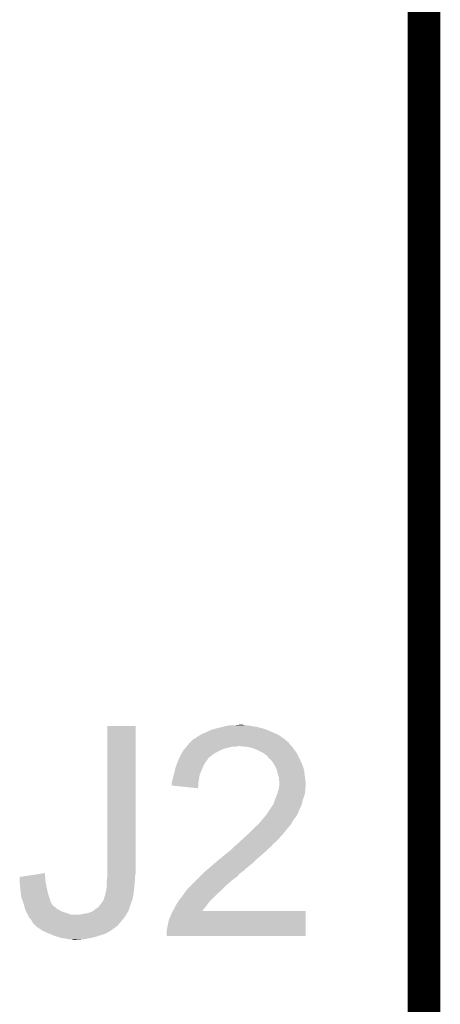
# Model space of a CAD drawing. Extents: x -1.3 to 24.2, y -3.9 to 53.4.
# Tile 50 of 61: x 22.3 to 24.2, y 36.8 to 41.4. Entities that reach past the tile are written whole.
import ezdxf

# ---------------------------------------------------------------- set-up
doc = ezdxf.new("R2010")
doc.units = 0
doc.layers.add('UART_I2C_SPI_2_CLICK_V100_GKO', color=5, linetype='CONTINUOUS')
doc.layers.add('UART_I2C_SPI_2_CLICK_V100_GTO', color=14, linetype='CONTINUOUS')

msp = doc.modelspace()

# ---------------------------------------------------------------- linework, layer by layer
at = {"layer": 'UART_I2C_SPI_2_CLICK_V100_GKO', "const_width": 0.1524}
msp.add_lwpolyline([(24.13, -1.27), (24.13, 53.34)], dxfattribs=at)
at = {"layer": 'UART_I2C_SPI_2_CLICK_V100_GTO'}
for points in [[(22.65934, 37.47008), (22.65936, 38.135538), (22.79142, 37.47008), (22.79142, 38.135538)], [(22.65936, 38.135538), (22.659362, 38.13556), (22.79142, 38.135538), (22.659362, 38.13556)], [(23.11146, 38.10254), (23.1267, 38.11016), (23.43489, 38.10254), (23.41711, 38.11016)], [(23.1267, 38.11016), (23.14448, 38.117782), (23.41711, 38.11016), (23.399324, 38.117782)], [(23.14448, 38.117782), (23.153366, 38.12032), (23.399324, 38.117782), (23.393402, 38.12032)], [(23.153366, 38.12032), (23.16226, 38.12286), (23.393402, 38.12032), (23.383878, 38.12286)], [(23.16226, 38.12286), (23.19274, 38.13048), (23.383878, 38.12286), (23.3553, 38.13048)], [(23.19274, 38.13048), (23.2029, 38.13302), (23.3553, 38.13048), (23.340062, 38.13302)], [(23.2029, 38.13302), (23.225762, 38.1381), (23.340062, 38.13302), (23.309582, 38.1381)], [(23.25116, 38.1381), (23.274022, 38.14064), (23.299422, 38.1381), (23.289262, 38.14064)], [(23.04542, 38.05936), (23.047962, 38.061902), (23.500086, 38.05936), (23.497538, 38.061902)], [(23.047962, 38.061902), (23.060664, 38.0746), (23.497538, 38.061902), (23.4823, 38.0746)], [(23.060664, 38.0746), (23.068282, 38.077144), (23.4823, 38.0746), (23.47874, 38.077144)], [(23.068282, 38.077144), (23.075904, 38.084762), (23.47874, 38.077144), (23.468076, 38.084762)], [(23.075904, 38.084762), (23.080978, 38.0873), (23.468076, 38.084762), (23.464522, 38.0873)], [(23.080978, 38.0873), (23.086058, 38.08984), (23.464522, 38.0873), (23.460078, 38.08984)], [(23.086058, 38.08984), (23.098758, 38.09746), (23.460078, 38.08984), (23.446742, 38.09746)], [(23.098758, 38.09746), (23.11146, 38.10254), (23.446742, 38.09746), (23.43489, 38.10254)], [(23.003692, 38.00602), (23.010948, 38.01872), (23.154642, 38.00602), (23.1775, 38.01872)], [(23.010948, 38.01872), (23.0124, 38.021258), (23.1775, 38.01872), (23.18321, 38.021258)], [(23.0124, 38.021258), (23.01875, 38.02888), (23.18321, 38.021258), (23.200358, 38.02888)], [(23.01875, 38.02888), (23.027216, 38.03904), (23.200358, 38.02888), (23.240998, 38.03904)], [(23.027216, 38.03904), (23.029332, 38.041578), (23.258776, 38.03904), (23.263856, 38.041578)], [(23.029332, 38.04158), (23.037798, 38.051738), (23.51532, 38.04158), (23.505164, 38.051738)], [(23.029332, 38.041578), (23.029332, 38.04158), (23.263856, 38.041578), (23.271482, 38.04158)], [(23.037798, 38.051738), (23.045404, 38.059344), (23.505164, 38.051738), (23.502624, 38.059344)], [(23.045404, 38.059344), (23.04542, 38.05936), (23.502624, 38.059344), (23.500086, 38.05936)], [(23.301962, 38.03904), (23.271482, 38.04158), (23.51786, 38.03904), (23.51532, 38.04158)], [(23.301974, 38.039038), (23.301962, 38.03904), (23.51786, 38.039038), (23.51786, 38.03904)], [(23.329898, 38.03396), (23.301974, 38.039038), (23.52167, 38.03396), (23.51786, 38.039038)], [(23.343446, 38.02888), (23.329898, 38.03396), (23.52548, 38.02888), (23.52167, 38.03396)], [(23.35022, 38.02634), (23.343446, 38.02888), (23.527174, 38.02634), (23.52548, 38.02888)], [(23.36038, 38.02126), (23.35022, 38.02634), (23.53056, 38.02126), (23.527174, 38.02634)], [(23.385778, 38.00856), (23.36038, 38.02126), (23.54072, 38.00856), (23.53056, 38.02126)], [(22.986092, 37.967918), (22.987, 37.970458), (23.116538, 37.967918), (23.118442, 37.970458)], [(22.987, 37.970458), (22.990516, 37.97808), (23.118442, 37.970458), (23.12416, 37.97808)], [(22.990516, 37.97808), (22.994034, 37.9857), (23.12416, 37.97808), (23.12924, 37.9857)], [(22.994034, 37.9857), (22.995206, 37.988238), (23.12924, 37.9857), (23.13178, 37.988238)], [(22.995206, 37.988238), (23.00224, 38.003478), (23.13178, 37.988238), (23.151372, 38.003478)], [(23.00224, 38.003478), (23.003692, 38.00602), (23.151372, 38.003478), (23.154642, 38.00602)], [(23.385782, 38.008558), (23.385778, 38.00856), (23.54072, 38.008558), (23.54072, 38.00856)], [(23.39594, 38.00094), (23.385782, 38.008558), (23.544184, 38.00094), (23.54072, 38.008558)], [(23.403556, 37.99586), (23.39594, 38.00094), (23.546494, 37.99586), (23.544184, 38.00094)], [(23.406098, 37.990784), (23.403556, 37.99586), (23.5488, 37.990784), (23.546494, 37.99586)], [(23.416262, 37.98062), (23.406098, 37.990784), (23.55342, 37.98062), (23.5488, 37.990784)], [(23.423878, 37.973002), (23.416262, 37.98062), (23.556938, 37.973002), (23.55342, 37.98062)], [(23.43658, 37.952678), (23.423878, 37.973002), (23.56632, 37.952678), (23.556938, 37.973002)], [(22.97176, 37.91966), (22.973878, 37.93236), (23.09368, 37.91966), (23.09876, 37.93236)], [(22.973878, 37.93236), (22.974302, 37.9349), (23.09876, 37.93236), (23.099848, 37.9349)], [(22.974302, 37.9349), (22.979744, 37.95014), (23.099848, 37.9349), (23.10638, 37.95014)], [(22.979744, 37.95014), (22.986092, 37.967918), (23.10638, 37.95014), (23.116538, 37.967918)], [(23.43912, 37.9476), (23.43658, 37.952678), (23.568662, 37.9476), (23.56632, 37.952678)], [(23.44674, 37.932362), (23.43912, 37.9476), (23.573014, 37.932362), (23.568662, 37.9476)], [(23.447378, 37.929818), (23.44674, 37.932362), (23.57374, 37.929818), (23.573014, 37.932362)], [(23.451822, 37.91204), (23.447378, 37.929818), (23.575964, 37.91204), (23.57374, 37.929818)], [(22.96033, 37.876482), (22.96414, 37.89172), (23.08352, 37.876482), (23.08606, 37.89172)], [(22.96414, 37.89172), (22.966682, 37.90442), (23.08606, 37.89172), (23.088176, 37.90442)], [(22.966682, 37.90442), (22.967526, 37.906958), (23.088176, 37.90442), (23.0886, 37.906958)], [(22.967526, 37.906958), (22.97176, 37.91966), (23.0886, 37.906958), (23.09368, 37.91966)], [(23.456898, 37.896802), (23.451822, 37.91204), (23.577868, 37.896802), (23.575964, 37.91204)], [(23.4569, 37.884102), (23.456898, 37.896802), (23.579456, 37.884102), (23.577868, 37.896802)], [(23.45944, 37.873942), (23.4569, 37.884102), (23.580726, 37.873942), (23.579456, 37.884102)], [(22.95906, 37.871402), (22.96033, 37.876482), (23.083092, 37.871402), (23.08352, 37.876482)], [(22.95906, 37.85872), (22.95906, 37.871402), (23.082026, 37.85872), (23.083092, 37.871402)], [(23.080958, 37.846002), (22.95906, 37.85872), (23.080958, 37.846002), (23.082026, 37.85872)], [(23.44928, 37.820598), (23.45309, 37.8333), (23.577004, 37.820598), (23.57882, 37.8333)], [(23.45309, 37.8333), (23.4569, 37.846002), (23.57882, 37.8333), (23.57882, 37.846002)], [(23.4569, 37.846002), (23.457152, 37.848538), (23.57882, 37.846002), (23.57882, 37.848538)], [(23.457152, 37.848538), (23.458168, 37.858698), (23.57882, 37.848538), (23.58136, 37.858698)], [(23.458168, 37.858698), (23.459184, 37.868858), (23.58136, 37.858698), (23.58136, 37.868858)], [(23.459184, 37.868858), (23.45944, 37.871398), (23.58136, 37.868858), (23.581044, 37.871398)], [(23.45944, 37.871398), (23.45944, 37.873942), (23.581044, 37.871398), (23.580726, 37.873942)], [(23.432344, 37.774878), (23.439118, 37.795198), (23.563578, 37.774878), (23.56866, 37.795198)], [(23.439118, 37.795198), (23.43912, 37.7952), (23.56866, 37.795198), (23.56866, 37.7952)], [(23.43912, 37.7952), (23.447246, 37.815516), (23.56866, 37.7952), (23.576278, 37.815516)], [(23.447246, 37.815516), (23.44928, 37.820598), (23.576278, 37.815516), (23.577004, 37.820598)], [(23.408642, 37.739322), (23.412026, 37.7444), (23.548848, 37.739322), (23.55088, 37.7444)], [(23.412026, 37.7444), (23.417104, 37.752016), (23.55088, 37.7444), (23.55342, 37.752016)], [(23.417104, 37.752016), (23.4188, 37.75456), (23.55342, 37.752016), (23.555956, 37.75456)], [(23.4188, 37.75456), (23.4315, 37.772342), (23.555956, 37.75456), (23.562626, 37.772342)], [(23.4315, 37.772342), (23.432344, 37.774878), (23.562626, 37.772342), (23.563578, 37.774878)], [(23.360382, 37.67836), (23.37562, 37.69614), (23.51278, 37.67836), (23.522656, 37.69614)], [(23.37562, 37.69614), (23.37985, 37.701218), (23.522656, 37.69614), (23.525478, 37.701218)], [(23.37985, 37.701218), (23.39255, 37.716462), (23.525478, 37.701218), (23.53818, 37.716462)], [(23.39255, 37.716462), (23.40102, 37.726626), (23.53818, 37.716462), (23.543262, 37.726626)], [(23.40102, 37.726626), (23.401042, 37.72916), (23.543262, 37.726626), (23.544528, 37.72916)], [(23.401042, 37.72916), (23.403566, 37.729174), (23.544528, 37.72916), (23.544536, 37.729174)], [(23.403566, 37.729174), (23.404828, 37.7317), (23.544536, 37.729174), (23.5458, 37.7317)], [(23.404828, 37.7317), (23.408642, 37.739322), (23.5458, 37.7317), (23.548848, 37.739322)], [(23.31212, 37.63264), (23.33752, 37.65804), (23.47468, 37.63264), (23.495, 37.65804)], [(23.33752, 37.65804), (23.3426, 37.66312), (23.495, 37.65804), (23.499444, 37.66312)], [(23.3426, 37.66312), (23.360382, 37.67836), (23.499444, 37.66312), (23.51278, 37.67836)], [(23.276948, 37.599618), (23.29336, 37.614858), (23.444198, 37.599618), (23.459438, 37.614858)], [(23.29336, 37.614858), (23.301568, 37.62248), (23.459438, 37.614858), (23.46452, 37.62248)], [(23.301568, 37.62248), (23.30704, 37.62756), (23.46452, 37.62248), (23.4696, 37.62756)], [(23.30704, 37.62756), (23.31212, 37.63264), (23.4696, 37.62756), (23.47468, 37.63264)], [(23.22322, 37.55136), (23.238458, 37.564058), (23.3934, 37.55136), (23.406098, 37.564058)], [(23.238458, 37.564058), (23.238462, 37.564062), (23.406098, 37.564058), (23.406102, 37.564062)], [(23.238462, 37.564062), (23.251158, 37.576758), (23.406102, 37.564062), (23.421338, 37.576758)], [(23.251158, 37.576758), (23.2537, 37.5793), (23.421338, 37.576758), (23.42337, 37.5793)], [(23.2537, 37.5793), (23.26555, 37.589458), (23.42337, 37.5793), (23.431498, 37.589458)], [(23.26555, 37.589458), (23.27148, 37.59454), (23.431498, 37.589458), (23.43785, 37.59454)], [(23.27148, 37.59454), (23.276948, 37.599618), (23.43785, 37.59454), (23.444198, 37.599618)], [(23.161414, 37.50056), (23.185126, 37.52088), (23.337518, 37.50056), (23.357838, 37.52088)], [(23.185126, 37.52088), (23.185972, 37.520882), (23.357838, 37.52088), (23.35784, 37.520882)], [(23.185972, 37.520882), (23.187666, 37.520886), (23.35784, 37.520882), (23.357844, 37.520886)], [(23.187666, 37.520886), (23.200362, 37.53358), (23.357844, 37.520886), (23.372654, 37.53358)], [(23.200362, 37.53358), (23.21052, 37.5412), (23.372654, 37.53358), (23.381544, 37.5412)], [(23.21052, 37.5412), (23.22322, 37.55136), (23.381544, 37.5412), (23.3934, 37.55136)], [(22.65934, 37.449758), (22.65934, 37.47008), (22.79142, 37.449758), (22.79142, 37.47008)], [(23.11654, 37.46246), (23.140554, 37.48278), (23.291798, 37.46246), (23.31466, 37.48278)], [(23.140554, 37.48278), (23.14956, 37.4904), (23.31466, 37.48278), (23.324456, 37.4904)], [(23.14956, 37.4904), (23.161414, 37.50056), (23.324456, 37.4904), (23.337518, 37.50056)], [(22.252942, 37.414198), (22.252956, 37.434516), (22.37232, 37.414198), (22.37232, 37.434516)], [(22.252956, 37.434516), (22.252958, 37.434522), (22.37232, 37.434516), (22.37232, 37.434522)], [(22.252958, 37.434522), (22.303076, 37.442138), (22.37232, 37.434522), (22.369782, 37.442138)], [(22.303076, 37.442138), (22.36978, 37.452274), (22.369782, 37.442138), (22.36978, 37.452274)], [(22.6568, 37.40912), (22.658578, 37.4269), (22.787102, 37.40912), (22.78888, 37.4269)], [(22.658578, 37.4269), (22.65934, 37.434518), (22.78888, 37.4269), (22.78888, 37.434518)], [(22.65934, 37.439598), (22.65934, 37.449758), (22.78888, 37.439598), (22.79142, 37.449758)], [(22.65934, 37.434518), (22.65934, 37.439598), (22.78888, 37.434518), (22.78888, 37.439598)], [(23.06828, 37.4142), (23.08606, 37.43198), (23.23338, 37.4142), (23.25624, 37.43198)], [(23.08606, 37.43198), (23.093678, 37.439598), (23.25624, 37.43198), (23.266398, 37.439598)], [(23.093678, 37.439598), (23.103838, 37.449758), (23.266398, 37.439598), (23.274018, 37.449758)], [(23.103838, 37.449758), (23.10892, 37.45484), (23.274018, 37.449758), (23.28164, 37.45484)], [(23.10892, 37.45484), (23.113998, 37.459918), (23.28164, 37.45484), (23.28672, 37.459918)], [(23.113998, 37.459918), (23.116538, 37.462458), (23.28672, 37.459918), (23.291796, 37.462458)], [(23.116538, 37.462458), (23.11654, 37.46246), (23.291796, 37.462458), (23.291798, 37.46246)], [(22.25294, 37.409118), (22.252942, 37.414198), (22.37345, 37.409118), (22.37232, 37.414198)], [(22.254718, 37.39134), (22.25294, 37.409118), (22.3774, 37.39134), (22.37345, 37.409118)], [(22.25548, 37.38372), (22.254718, 37.39134), (22.378924, 37.38372), (22.3774, 37.39134)], [(22.257456, 37.36594), (22.25548, 37.38372), (22.38248, 37.36594), (22.378924, 37.38372)], [(22.65426, 37.37102), (22.6568, 37.386262), (22.7838, 37.37102), (22.78507, 37.386262)], [(22.6568, 37.4015), (22.6568, 37.40912), (22.78634, 37.4015), (22.787102, 37.40912)], [(22.6568, 37.386262), (22.6568, 37.4015), (22.78507, 37.386262), (22.78634, 37.4015)], [(23.027642, 37.373562), (23.04796, 37.39388), (23.190202, 37.373562), (23.21052, 37.39388)], [(23.04796, 37.39388), (23.06828, 37.4142), (23.21052, 37.39388), (23.23338, 37.4142)], [(22.26028, 37.34054), (22.257456, 37.36594), (22.3901, 37.34054), (22.38248, 37.36594)], [(22.26056, 37.338004), (22.26028, 37.34054), (22.390946, 37.338004), (22.3901, 37.34054)], [(22.26818, 37.320222), (22.26056, 37.338004), (22.396874, 37.320222), (22.390946, 37.338004)], [(22.64156, 37.325302), (22.64579, 37.337998), (22.774486, 37.325302), (22.778718, 37.337998)], [(22.64579, 37.337998), (22.64664, 37.340544), (22.778718, 37.337998), (22.779108, 37.340544)], [(22.64664, 37.340544), (22.646642, 37.343084), (22.779108, 37.340544), (22.7795, 37.343084)], [(22.646642, 37.343084), (22.649182, 37.348162), (22.7795, 37.343084), (22.780282, 37.348162)], [(22.649182, 37.348162), (22.65172, 37.35832), (22.780282, 37.348162), (22.781844, 37.35832)], [(22.65172, 37.35832), (22.65426, 37.37102), (22.781844, 37.35832), (22.7838, 37.37102)], [(22.99208, 37.3253), (23.00986, 37.34816), (23.1394, 37.3253), (23.162258, 37.34816)], [(23.00986, 37.34816), (23.013416, 37.353242), (23.162258, 37.34816), (23.16734, 37.353242)], [(23.013416, 37.353242), (23.025862, 37.37102), (23.16734, 37.353242), (23.18766, 37.37102)], [(23.025862, 37.37102), (23.027642, 37.373562), (23.18766, 37.37102), (23.190202, 37.373562)], [(22.268908, 37.31768), (22.26818, 37.320222), (22.39772, 37.31768), (22.396874, 37.320222)], [(22.27181, 37.30752), (22.268908, 37.31768), (22.402802, 37.30752), (22.39772, 37.31768)], [(22.274712, 37.297358), (22.27181, 37.30752), (22.412964, 37.297358), (22.402802, 37.30752)], [(22.275438, 37.294818), (22.274712, 37.297358), (22.41804, 37.294818), (22.412964, 37.297358)], [(22.277614, 37.287198), (22.275438, 37.294818), (22.425662, 37.287198), (22.41804, 37.294818)], [(22.278338, 37.28466), (22.277614, 37.287198), (22.429894, 37.28466), (22.425662, 37.287198)], [(22.280372, 37.27958), (22.278338, 37.28466), (22.43836, 37.27958), (22.429894, 37.28466)], [(22.598382, 37.279582), (22.60346, 37.28466), (22.758402, 37.279582), (22.760248, 37.28466)], [(22.60346, 37.28466), (22.618702, 37.294822), (22.760248, 37.28466), (22.763942, 37.294822)], [(22.618702, 37.294822), (22.628224, 37.30752), (22.763942, 37.294822), (22.76856, 37.30752)], [(22.628224, 37.30752), (22.64156, 37.325302), (22.76856, 37.30752), (22.774486, 37.325302)], [(22.964864, 37.27704), (22.96922, 37.28466), (23.101344, 37.27704), (23.107256, 37.28466)], [(22.96922, 37.28466), (22.97684, 37.2999), (23.107256, 37.28466), (23.11908, 37.2999)], [(22.97684, 37.2999), (22.97938, 37.304978), (23.11908, 37.2999), (23.122888, 37.304978)], [(22.97938, 37.304978), (22.988904, 37.320218), (23.122888, 37.304978), (23.13432, 37.320218)], [(22.988904, 37.320218), (22.99208, 37.3253), (23.13432, 37.320218), (23.1394, 37.3253)], [(22.28342, 37.271958), (22.280372, 37.27958), (22.453602, 37.271958), (22.43836, 37.27958)], [(22.286468, 37.26688), (22.28342, 37.271958), (22.47138, 37.26688), (22.453602, 37.271958)], [(22.29104, 37.259262), (22.286468, 37.26688), (22.4917, 37.259262), (22.47138, 37.26688)], [(22.291042, 37.25926), (22.29104, 37.259262), (22.491704, 37.25926), (22.4917, 37.259262)], [(22.292058, 37.25672), (22.291042, 37.25926), (22.745702, 37.25672), (22.747224, 37.25926)], [(22.29612, 37.246564), (22.292058, 37.25672), (22.73893, 37.246564), (22.745702, 37.25672)], [(22.301202, 37.24148), (22.29612, 37.246564), (22.73554, 37.24148), (22.73893, 37.246564)], [(22.303738, 37.238942), (22.301202, 37.24148), (22.733424, 37.238942), (22.73554, 37.24148)], [(22.308818, 37.231322), (22.303738, 37.238942), (22.727074, 37.231322), (22.733424, 37.238942)], [(22.529802, 37.25926), (22.5552, 37.26434), (22.747224, 37.25926), (22.750272, 37.26434)], [(22.5552, 37.26434), (22.570442, 37.266882), (22.750272, 37.26434), (22.751796, 37.266882)], [(22.570442, 37.266882), (22.578064, 37.269422), (22.751796, 37.266882), (22.75332, 37.269422)], [(22.578064, 37.269422), (22.585682, 37.27196), (22.75332, 37.269422), (22.755012, 37.27196)], [(22.585682, 37.27196), (22.594136, 37.277034), (22.755012, 37.27196), (22.758396, 37.277034)], [(22.594136, 37.277034), (22.598372, 37.279576), (22.758396, 37.277034), (22.7584, 37.279576)], [(22.598372, 37.279576), (22.598382, 37.279582), (22.7584, 37.279576), (22.758402, 37.279582)], [(22.943822, 37.228782), (22.948904, 37.244022), (23.58135, 37.228782), (23.581352, 37.244022)], [(22.948904, 37.244022), (22.95144, 37.246564), (23.581352, 37.244022), (23.581354, 37.246564)], [(22.95144, 37.246564), (22.95398, 37.25418), (23.581354, 37.246564), (23.581354, 37.25418)], [(22.95398, 37.25418), (22.95906, 37.266882), (23.581354, 37.25418), (23.581358, 37.266882)], [(22.95906, 37.266882), (22.964852, 37.277018), (23.581358, 37.266882), (23.58136, 37.277018)], [(22.964852, 37.277018), (22.964864, 37.27704), (23.58136, 37.277018), (23.101344, 37.27704)], [(22.31136, 37.226242), (22.308818, 37.231322), (22.72284, 37.226242), (22.727074, 37.231322)], [(22.311362, 37.22624), (22.31136, 37.226242), (22.72284, 37.22624), (22.72284, 37.226242)], [(22.31644, 37.21862), (22.311362, 37.22624), (22.716308, 37.21862), (22.72284, 37.22624)], [(22.326602, 37.208458), (22.31644, 37.21862), (22.707598, 37.208458), (22.716308, 37.21862)], [(22.331678, 37.203382), (22.326602, 37.208458), (22.700828, 37.203382), (22.707598, 37.208458)], [(22.346922, 37.19322), (22.331678, 37.203382), (22.68728, 37.19322), (22.700828, 37.203382)], [(22.362158, 37.183062), (22.346922, 37.19322), (22.67204, 37.183062), (22.68728, 37.19322)], [(22.9362, 37.188142), (22.94128, 37.21354), (23.581342, 37.188142), (23.581348, 37.21354)], [(22.94128, 37.21354), (22.943822, 37.228782), (23.581348, 37.21354), (23.58135, 37.228782)], [(22.374016, 37.17798), (22.362158, 37.183062), (22.664416, 37.17798), (22.67204, 37.183062)], [(22.374024, 37.177976), (22.374016, 37.17798), (22.661874, 37.177976), (22.664416, 37.17798)], [(22.37994, 37.17544), (22.374024, 37.177976), (22.65807, 37.17544), (22.661874, 37.177976)], [(22.386038, 37.1729), (22.37994, 37.17544), (22.65426, 37.1729), (22.65807, 37.17544)], [(22.398236, 37.167818), (22.386038, 37.1729), (22.64156, 37.167818), (22.65426, 37.1729)], [(22.410422, 37.16274), (22.398236, 37.167818), (22.62378, 37.16274), (22.64156, 37.167818)], [(22.433284, 37.15512), (22.410422, 37.16274), (22.600918, 37.15512), (22.62378, 37.16274)], [(22.440898, 37.152582), (22.433284, 37.15512), (22.588228, 37.152582), (22.600918, 37.15512)], [(22.456146, 37.15004), (22.440898, 37.152582), (22.57552, 37.15004), (22.588228, 37.152582)], [(22.47138, 37.1475), (22.456146, 37.15004), (22.56155, 37.1475), (22.57552, 37.15004)], [(22.484078, 37.14496), (22.47138, 37.1475), (22.54758, 37.14496), (22.56155, 37.1475)], [(22.9362, 37.160222), (22.9362, 37.188142), (23.581338, 37.160222), (23.581342, 37.188142)], [(23.581338, 37.1602), (22.9362, 37.160222), (23.581338, 37.1602), (23.581338, 37.160222)], [(22.501858, 37.142422), (22.494236, 37.14496), (22.514586, 37.142422), (22.54758, 37.14496)], [(22.514562, 37.14242), (22.501858, 37.142422), (22.514562, 37.14242), (22.514586, 37.142422)]]:
    msp.add_solid(points, dxfattribs=at)

doc.saveas('drawing.dxf')
